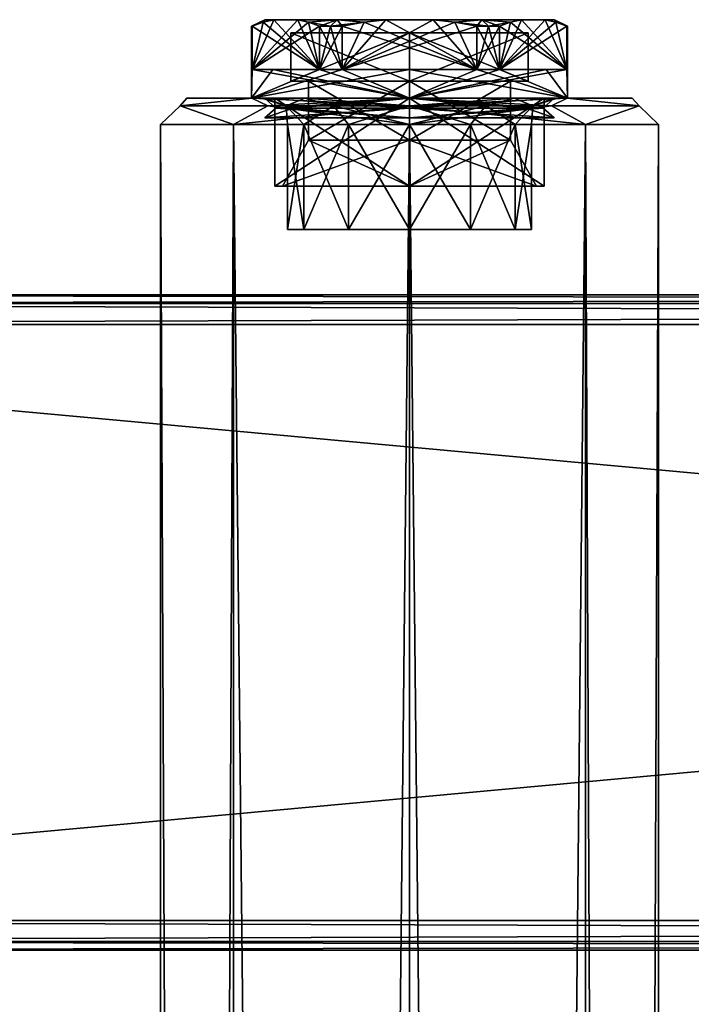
# Model space of a CAD drawing. Extents: x -65 to 446, y -88 to 1318.
# Tile 224 of 229: x 20 to 72, y 1243 to 1318. Entities that reach past the tile are written whole.
import ezdxf

# ---------------------------------------------------------------- set-up
doc = ezdxf.new("R2010")
doc.units = 0
doc.header["$LTSCALE"] = 65.185185
for name, color, linetype in [('137', 7, 'CONTINUOUS'), ('138', 7, 'CONTINUOUS'), ('139', 7, 'CONTINUOUS'), ('140', 7, 'CONTINUOUS'), ('141', 7, 'CONTINUOUS'), ('142', 7, 'CONTINUOUS'), ('143', 7, 'CONTINUOUS'), ('144', 7, 'CONTINUOUS'), ('246', 7, 'CONTINUOUS'), ('247', 7, 'CONTINUOUS'), ('248', 7, 'CONTINUOUS'), ('249', 7, 'CONTINUOUS'), ('250', 7, 'CONTINUOUS'), ('258', 7, 'CONTINUOUS'), ('259', 7, 'CONTINUOUS'), ('260', 7, 'CONTINUOUS'), ('261', 7, 'CONTINUOUS'), ('262', 7, 'CONTINUOUS'), ('523', 7, 'CONTINUOUS'), ('524', 7, 'CONTINUOUS'), ('525', 7, 'CONTINUOUS'), ('526', 7, 'CONTINUOUS'), ('527', 7, 'CONTINUOUS'), ('528', 7, 'CONTINUOUS'), ('529', 7, 'CONTINUOUS'), ('530', 7, 'CONTINUOUS'), ('531', 7, 'CONTINUOUS'), ('532', 7, 'CONTINUOUS'), ('533', 7, 'CONTINUOUS'), ('534', 7, 'CONTINUOUS'), ('535', 7, 'CONTINUOUS'), ('536', 7, 'CONTINUOUS'), ('537', 7, 'CONTINUOUS'), ('538', 7, 'CONTINUOUS'), ('539', 7, 'CONTINUOUS'), ('540', 7, 'CONTINUOUS'), ('541', 7, 'CONTINUOUS'), ('542', 7, 'CONTINUOUS'), ('543', 7, 'CONTINUOUS'), ('544', 7, 'CONTINUOUS'), ('545', 7, 'CONTINUOUS'), ('546', 7, 'CONTINUOUS'), ('547', 7, 'CONTINUOUS'), ('548', 7, 'CONTINUOUS'), ('549', 7, 'CONTINUOUS')]:
    doc.layers.add(name, color=color, linetype=linetype)

msp = doc.modelspace()

# ---------------------------------------------------------------- linework, layer by layer
at = {"layer": '137', "color": 7, "linetype": 'CONTINUOUS'}
for points in [[(-52, 1297, 26.75), (-52, 1296.341, 28.341), (444, 1297, 26.75), (-52, 1297, 26.75)], [(444, 1297, 26.75), (-52, 1296.341, 28.341), (444, 1296.341, 28.341), (444, 1297, 26.75)], [(-52, 1296.341, 28.341), (-52, 1294.75, 29), (444, 1296.341, 28.341), (-52, 1296.341, 28.341)], [(444, 1296.341, 28.341), (-52, 1294.75, 29), (444, 1294.75, 29), (444, 1296.341, 28.341)]]:
    msp.add_3dface(points, dxfattribs=at)
at = {"layer": '138', "color": 7, "linetype": 'CONTINUOUS'}
for points in [[(444, 1294.75, 29), (-52, 1294.75, 29), (444, 1249.25, 29), (444, 1294.75, 29)], [(-52, 1294.75, 29), (-52, 1249.25, 29), (444, 1249.25, 29), (-52, 1294.75, 29)]]:
    msp.add_3dface(points, dxfattribs=at)
at = {"layer": '139', "color": 7, "linetype": 'CONTINUOUS'}
for points in [[(444, 1249.25, 29), (-52, 1249.25, 29), (-52, 1247.659, 28.341), (444, 1249.25, 29)], [(444, 1249.25, 29), (-52, 1247.659, 28.341), (444, 1247.659, 28.341), (444, 1249.25, 29)], [(-52, 1247.659, 28.341), (-52, 1247, 26.75), (444, 1247.659, 28.341), (-52, 1247.659, 28.341)], [(444, 1247.659, 28.341), (-52, 1247, 26.75), (444, 1247, 26.75), (444, 1247.659, 28.341)]]:
    msp.add_3dface(points, dxfattribs=at)
at = {"layer": '140', "color": 7, "linetype": 'CONTINUOUS'}
for points in [[(444, 1247, 26.75), (-52, 1247, 26.75), (444, 1247, 21.25), (444, 1247, 26.75)], [(-52, 1247, 26.75), (-52, 1247, 21.25), (444, 1247, 21.25), (-52, 1247, 26.75)]]:
    msp.add_3dface(points, dxfattribs=at)
at = {"layer": '141', "color": 7, "linetype": 'CONTINUOUS'}
for points in [[(-52, 1247.659, 19.659), (-52, 1249.25, 19), (444, 1247.659, 19.659), (-52, 1247.659, 19.659)], [(444, 1247.659, 19.659), (-52, 1249.25, 19), (444, 1249.25, 19), (444, 1247.659, 19.659)], [(444, 1247, 21.25), (-52, 1247, 21.25), (-52, 1247.659, 19.659), (444, 1247, 21.25)], [(444, 1247, 21.25), (-52, 1247.659, 19.659), (444, 1247.659, 19.659), (444, 1247, 21.25)]]:
    msp.add_3dface(points, dxfattribs=at)
at = {"layer": '142', "color": 7, "linetype": 'CONTINUOUS'}
for points in [[(444, 1249.25, 19), (-52, 1249.25, 19), (444, 1294.75, 19), (444, 1249.25, 19)], [(-52, 1249.25, 19), (-52, 1294.75, 19), (444, 1294.75, 19), (-52, 1249.25, 19)]]:
    msp.add_3dface(points, dxfattribs=at)
at = {"layer": '143', "color": 7, "linetype": 'CONTINUOUS'}
for points in [[(-52, 1296.341, 19.659), (-52, 1297, 21.25), (444, 1296.341, 19.659), (-52, 1296.341, 19.659)], [(444, 1296.341, 19.659), (-52, 1297, 21.25), (444, 1297, 21.25), (444, 1296.341, 19.659)], [(444, 1294.75, 19), (-52, 1294.75, 19), (-52, 1296.341, 19.659), (444, 1294.75, 19)], [(444, 1294.75, 19), (-52, 1296.341, 19.659), (444, 1296.341, 19.659), (444, 1294.75, 19)]]:
    msp.add_3dface(points, dxfattribs=at)
at = {"layer": '144', "color": 7, "linetype": 'CONTINUOUS'}
for points in [[(-52, 1297, 26.75), (444, 1297, 26.75), (-52, 1297, 21.25), (-52, 1297, 26.75)], [(-52, 1297, 21.25), (444, 1297, 26.75), (444, 1297, 21.25), (-52, 1297, 21.25)]]:
    msp.add_3dface(points, dxfattribs=at)
at = {"layer": '246', "color": 7, "linetype": 'CONTINUOUS'}
for points in [[(33, 1312, 0), (37.979, 1312, 12.021), (37.979, 1312, -12.021), (33, 1312, 0)], [(50, 1312, -17), (37.979, 1312, -12.021), (50, 1312, -11.3), (50, 1312, -17)], [(37.979, 1312, 12.021), (50, 1312, 17), (42.01, 1312, 7.99), (37.979, 1312, 12.021)], [(37.979, 1312, -12.021), (37.979, 1312, 12.021), (38.7, 1312, 0), (37.979, 1312, -12.021)], [(38.7, 1312, 0), (37.979, 1312, 12.021), (42.01, 1312, 7.99), (38.7, 1312, 0)], [(50, 1312, -11.3), (37.979, 1312, -12.021), (42.01, 1312, -7.99), (50, 1312, -11.3)], [(42.01, 1312, -7.99), (37.979, 1312, -12.021), (38.7, 1312, 0), (42.01, 1312, -7.99)], [(42.01, 1312, 7.99), (50, 1312, 17), (50, 1312, 11.3), (42.01, 1312, 7.99)], [(62.021, 1312, -12.021), (50, 1312, -17), (57.99, 1312, -7.99), (62.021, 1312, -12.021)], [(50, 1312, -17), (50, 1312, -11.3), (57.99, 1312, -7.99), (50, 1312, -17)], [(50, 1312, 17), (62.021, 1312, 12.021), (50, 1312, 11.3), (50, 1312, 17)], [(50, 1312, 11.3), (62.021, 1312, 12.021), (57.99, 1312, 7.99), (50, 1312, 11.3)], [(61.3, 1312, 0), (62.021, 1312, -12.021), (57.99, 1312, -7.99), (61.3, 1312, 0)], [(57.99, 1312, 7.99), (62.021, 1312, 12.021), (61.3, 1312, 0), (57.99, 1312, 7.99)], [(62.021, 1312, 12.021), (62.021, 1312, -12.021), (61.3, 1312, 0), (62.021, 1312, 12.021)], [(67, 1312, 0), (62.021, 1312, -12.021), (62.021, 1312, 12.021), (67, 1312, 0)]]:
    msp.add_3dface(points, dxfattribs=at)
at = {"layer": '247', "color": 7, "linetype": 'CONTINUOUS'}
for points in [[(63.435, 1310, 13.435), (50, 1310, 19), (63.435, 2, 13.435), (63.435, 1310, 13.435)], [(63.435, 2, 13.435), (50, 1310, 19), (50, 2, 19), (63.435, 2, 13.435)], [(50, 1310, -19), (63.435, 1310, -13.435), (50, 2, -19), (50, 1310, -19)], [(50, 2, -19), (63.435, 1310, -13.435), (63.435, 2, -13.435), (50, 2, -19)], [(69, 1310), (63.435, 1310, 13.435), (69, 2), (69, 1310)], [(69, 2), (63.435, 1310, 13.435), (63.435, 2, 13.435), (69, 2)], [(63.435, 1310, -13.435), (69, 1310), (63.435, 2, -13.435), (63.435, 1310, -13.435)], [(63.435, 2, -13.435), (69, 1310), (69, 2), (63.435, 2, -13.435)]]:
    msp.add_3dface(points, dxfattribs=at)
at = {"layer": '248', "color": 7, "linetype": 'CONTINUOUS'}
for points in [[(31, 1310), (36.565, 1310, -13.435), (31, 2), (31, 1310)], [(31, 2), (36.565, 1310, -13.435), (36.565, 2, -13.435), (31, 2)], [(36.565, 1310, 13.435), (31, 1310), (36.565, 2, 13.435), (36.565, 1310, 13.435)], [(36.565, 2, 13.435), (31, 1310), (31, 2), (36.565, 2, 13.435)], [(50, 2, 19), (50, 1310, 19), (36.565, 1310, 13.435), (50, 2, 19)], [(50, 1310, -19), (50, 2, -19), (36.565, 2, -13.435), (50, 1310, -19)], [(36.565, 1310, -13.435), (50, 1310, -19), (36.565, 2, -13.435), (36.565, 1310, -13.435)], [(50, 2, 19), (36.565, 1310, 13.435), (36.565, 2, 13.435), (50, 2, 19)]]:
    msp.add_3dface(points, dxfattribs=at)
at = {"layer": '249', "color": 7, "linetype": 'CONTINUOUS'}
for points in [[(50, 1312, -17), (62.021, 1312, -12.021), (50, 1311.414, -18.414), (50, 1312, -17)], [(50, 1311.414, -18.414), (62.021, 1312, -12.021), (60.824, 1311.414, -14.897), (50, 1311.414, -18.414)], [(62.021, 1312, 12.021), (50, 1312, 17), (60.824, 1311.414, 14.897), (62.021, 1312, 12.021)], [(50, 1312, 17), (50, 1311.414, 18.414), (60.824, 1311.414, 14.897), (50, 1312, 17)], [(60.824, 1311.414, -14.897), (62.021, 1312, -12.021), (67.513, 1311.414, -5.69), (60.824, 1311.414, -14.897)], [(67.513, 1311.414, 5.69), (62.021, 1312, 12.021), (60.824, 1311.414, 14.897), (67.513, 1311.414, 5.69)], [(62.021, 1312, -12.021), (67, 1312, 0), (67.513, 1311.414, -5.69), (62.021, 1312, -12.021)], [(67, 1312, 0), (62.021, 1312, 12.021), (67.513, 1311.414, 5.69), (67, 1312, 0)], [(67.513, 1311.414, -5.69), (67, 1312, 0), (67.513, 1311.414, 5.69), (67.513, 1311.414, -5.69)], [(50, 1310, 19), (63.435, 1310, 13.435), (50, 1311.414, 18.414), (50, 1310, 19)], [(50, 1311.414, 18.414), (63.435, 1310, 13.435), (60.824, 1311.414, 14.897), (50, 1311.414, 18.414)], [(63.435, 1310, -13.435), (50, 1310, -19), (60.824, 1311.414, -14.897), (63.435, 1310, -13.435)], [(50, 1310, -19), (50, 1311.414, -18.414), (60.824, 1311.414, -14.897), (50, 1310, -19)], [(63.435, 1310, 13.435), (67.513, 1311.414, 5.69), (60.824, 1311.414, 14.897), (63.435, 1310, 13.435)], [(63.435, 1310, -13.435), (60.824, 1311.414, -14.897), (67.513, 1311.414, -5.69), (63.435, 1310, -13.435)], [(63.435, 1310, 13.435), (69, 1310), (67.513, 1311.414, 5.69), (63.435, 1310, 13.435)], [(69, 1310), (63.435, 1310, -13.435), (67.513, 1311.414, -5.69), (69, 1310)], [(69, 1310), (67.513, 1311.414, -5.69), (67.513, 1311.414, 5.69), (69, 1310)]]:
    msp.add_3dface(points, dxfattribs=at)
at = {"layer": '250', "color": 7, "linetype": 'CONTINUOUS'}
for points in [[(37.979, 1312, 12.021), (33, 1312, 0), (32.487, 1311.414, 5.69), (37.979, 1312, 12.021)], [(39.176, 1311.414, 14.897), (37.979, 1312, 12.021), (32.487, 1311.414, 5.69), (39.176, 1311.414, 14.897)], [(33, 1312, 0), (37.979, 1312, -12.021), (32.487, 1311.414, -5.69), (33, 1312, 0)], [(32.487, 1311.414, 5.69), (33, 1312, 0), (32.487, 1311.414, -5.69), (32.487, 1311.414, 5.69)], [(32.487, 1311.414, -5.69), (37.979, 1312, -12.021), (39.176, 1311.414, -14.897), (32.487, 1311.414, -5.69)], [(37.979, 1312, -12.021), (50, 1312, -17), (39.176, 1311.414, -14.897), (37.979, 1312, -12.021)], [(50, 1312, 17), (37.979, 1312, 12.021), (50, 1311.414, 18.414), (50, 1312, 17)], [(50, 1311.414, 18.414), (37.979, 1312, 12.021), (39.176, 1311.414, 14.897), (50, 1311.414, 18.414)], [(39.176, 1311.414, -14.897), (50, 1312, -17), (50, 1311.414, -18.414), (39.176, 1311.414, -14.897)], [(36.565, 1310, -13.435), (31, 1310), (32.487, 1311.414, -5.69), (36.565, 1310, -13.435)], [(31, 1310), (36.565, 1310, 13.435), (32.487, 1311.414, 5.69), (31, 1310)], [(31, 1310), (32.487, 1311.414, 5.69), (32.487, 1311.414, -5.69), (31, 1310)], [(36.565, 1310, -13.435), (32.487, 1311.414, -5.69), (39.176, 1311.414, -14.897), (36.565, 1310, -13.435)], [(36.565, 1310, 13.435), (39.176, 1311.414, 14.897), (32.487, 1311.414, 5.69), (36.565, 1310, 13.435)], [(36.565, 1310, 13.435), (50, 1310, 19), (39.176, 1311.414, 14.897), (36.565, 1310, 13.435)], [(50, 1310, -19), (36.565, 1310, -13.435), (50, 1311.414, -18.414), (50, 1310, -19)], [(36.565, 1310, -13.435), (39.176, 1311.414, -14.897), (50, 1311.414, -18.414), (36.565, 1310, -13.435)], [(50, 1310, 19), (50, 1311.414, 18.414), (39.176, 1311.414, 14.897), (50, 1310, 19)]]:
    msp.add_3dface(points, dxfattribs=at)
at = {"layer": '258', "color": 7, "linetype": 'CONTINUOUS'}
for points in [[(40.7, 1302), (41.946, 1302, 4.65), (41.946, 1302, -4.65), (40.7, 1302)], [(41.946, 1302, 4.65), (45.35, 1302, 8.054), (41.946, 1302, -4.65), (41.946, 1302, 4.65)], [(41.946, 1302, -4.65), (45.35, 1302, 8.054), (45.35, 1302, -8.054), (41.946, 1302, -4.65)], [(50, 1302, 9.3), (50, 1302, -9.3), (45.35, 1302, -8.054), (50, 1302, 9.3)], [(45.35, 1302, 8.054), (50, 1302, 9.3), (45.35, 1302, -8.054), (45.35, 1302, 8.054)], [(54.65, 1302, -8.054), (50, 1302, -9.3), (54.65, 1302, 8.054), (54.65, 1302, -8.054)], [(54.65, 1302, 8.054), (50, 1302, -9.3), (50, 1302, 9.3), (54.65, 1302, 8.054)], [(58.054, 1302, -4.65), (54.65, 1302, -8.054), (58.054, 1302, 4.65), (58.054, 1302, -4.65)], [(58.054, 1302, 4.65), (54.65, 1302, -8.054), (54.65, 1302, 8.054), (58.054, 1302, 4.65)], [(59.3, 1302), (58.054, 1302, -4.65), (58.054, 1302, 4.65), (59.3, 1302)]]:
    msp.add_3dface(points, dxfattribs=at)
at = {"layer": '259', "color": 7, "linetype": 'CONTINUOUS'}
for points in [[(41.946, 1302, 4.65), (40.7, 1302), (41.946, 1310, 4.65), (41.946, 1302, 4.65)], [(40.7, 1302), (41.946, 1302, -4.65), (40.7, 1310), (40.7, 1302)], [(41.946, 1310, 4.65), (40.7, 1302), (40.7, 1310), (41.946, 1310, 4.65)], [(40.7, 1310), (41.946, 1302, -4.65), (41.946, 1310, -4.65), (40.7, 1310)], [(45.35, 1302, 8.054), (41.946, 1302, 4.65), (45.35, 1310, 8.054), (45.35, 1302, 8.054)], [(45.35, 1310, 8.054), (41.946, 1302, 4.65), (41.946, 1310, 4.65), (45.35, 1310, 8.054)], [(41.946, 1302, -4.65), (45.35, 1302, -8.054), (41.946, 1310, -4.65), (41.946, 1302, -4.65)], [(41.946, 1310, -4.65), (45.35, 1302, -8.054), (45.35, 1310, -8.054), (41.946, 1310, -4.65)], [(45.35, 1302, -8.054), (50, 1302, -9.3), (45.35, 1310, -8.054), (45.35, 1302, -8.054)], [(45.35, 1310, -8.054), (50, 1302, -9.3), (50, 1310, -9.3), (45.35, 1310, -8.054)], [(50, 1302, 9.3), (45.35, 1302, 8.054), (50, 1310, 9.3), (50, 1302, 9.3)], [(50, 1310, 9.3), (45.35, 1302, 8.054), (45.35, 1310, 8.054), (50, 1310, 9.3)]]:
    msp.add_3dface(points, dxfattribs=at)
at = {"layer": '260', "color": 7, "linetype": 'CONTINUOUS'}
for points in [[(50, 1302, -9.3), (54.65, 1302, -8.054), (50, 1310, -9.3), (50, 1302, -9.3)], [(50, 1310, -9.3), (54.65, 1302, -8.054), (54.65, 1310, -8.054), (50, 1310, -9.3)], [(54.65, 1302, 8.054), (50, 1302, 9.3), (54.65, 1310, 8.054), (54.65, 1302, 8.054)], [(50, 1302, 9.3), (50, 1310, 9.3), (54.65, 1310, 8.054), (50, 1302, 9.3)], [(54.65, 1302, -8.054), (58.054, 1302, -4.65), (54.65, 1310, -8.054), (54.65, 1302, -8.054)], [(54.65, 1310, -8.054), (58.054, 1302, -4.65), (58.054, 1310, -4.65), (54.65, 1310, -8.054)], [(58.054, 1302, 4.65), (54.65, 1302, 8.054), (58.054, 1310, 4.65), (58.054, 1302, 4.65)], [(58.054, 1310, 4.65), (54.65, 1302, 8.054), (54.65, 1310, 8.054), (58.054, 1310, 4.65)], [(58.054, 1302, -4.65), (59.3, 1302), (58.054, 1310, -4.65), (58.054, 1302, -4.65)], [(59.3, 1302), (58.054, 1302, 4.65), (59.3, 1310), (59.3, 1302)], [(58.054, 1310, -4.65), (59.3, 1302), (59.3, 1310), (58.054, 1310, -4.65)], [(59.3, 1310), (58.054, 1302, 4.65), (58.054, 1310, 4.65), (59.3, 1310)]]:
    msp.add_3dface(points, dxfattribs=at)
at = {"layer": '261', "color": 7, "linetype": 'CONTINUOUS'}
for points in [[(42.01, 1312, -7.99), (38.7, 1312, 0), (40.598, 1311.414, -3.055), (42.01, 1312, -7.99)], [(38.7, 1312, 0), (42.01, 1312, 7.99), (40.598, 1311.414, 3.055), (38.7, 1312, 0)], [(40.598, 1311.414, -3.055), (38.7, 1312, 0), (40.598, 1311.414, 3.055), (40.598, 1311.414, -3.055)], [(44.189, 1311.414, -7.998), (42.01, 1312, -7.99), (40.598, 1311.414, -3.055), (44.189, 1311.414, -7.998)], [(40.598, 1311.414, 3.055), (42.01, 1312, 7.99), (44.189, 1311.414, 7.998), (40.598, 1311.414, 3.055)], [(50, 1312, -11.3), (42.01, 1312, -7.99), (50, 1311.414, -9.886), (50, 1312, -11.3)], [(50, 1311.414, -9.886), (42.01, 1312, -7.99), (44.189, 1311.414, -7.998), (50, 1311.414, -9.886)], [(42.01, 1312, 7.99), (50, 1312, 11.3), (44.189, 1311.414, 7.998), (42.01, 1312, 7.99)], [(50, 1312, 11.3), (50, 1311.414, 9.886), (44.189, 1311.414, 7.998), (50, 1312, 11.3)], [(41.946, 1310, 4.65), (40.7, 1310), (40.598, 1311.414, 3.055), (41.946, 1310, 4.65)], [(41.946, 1310, 4.65), (40.598, 1311.414, 3.055), (44.189, 1311.414, 7.998), (41.946, 1310, 4.65)], [(40.7, 1310), (41.946, 1310, -4.65), (40.598, 1311.414, -3.055), (40.7, 1310)], [(40.7, 1310), (40.598, 1311.414, -3.055), (40.598, 1311.414, 3.055), (40.7, 1310)], [(41.946, 1310, -4.65), (44.189, 1311.414, -7.998), (40.598, 1311.414, -3.055), (41.946, 1310, -4.65)], [(45.35, 1310, 8.054), (41.946, 1310, 4.65), (44.189, 1311.414, 7.998), (45.35, 1310, 8.054)], [(41.946, 1310, -4.65), (45.35, 1310, -8.054), (44.189, 1311.414, -7.998), (41.946, 1310, -4.65)], [(50, 1311.414, 9.886), (45.35, 1310, 8.054), (44.189, 1311.414, 7.998), (50, 1311.414, 9.886)], [(45.35, 1310, -8.054), (50, 1310, -9.3), (44.189, 1311.414, -7.998), (45.35, 1310, -8.054)], [(50, 1310, -9.3), (50, 1311.414, -9.886), (44.189, 1311.414, -7.998), (50, 1310, -9.3)], [(50, 1310, 9.3), (45.35, 1310, 8.054), (50, 1311.414, 9.886), (50, 1310, 9.3)]]:
    msp.add_3dface(points, dxfattribs=at)
at = {"layer": '262', "color": 7, "linetype": 'CONTINUOUS'}
for points in [[(57.99, 1312, -7.99), (50, 1312, -11.3), (55.811, 1311.414, -7.998), (57.99, 1312, -7.99)], [(55.811, 1311.414, -7.998), (50, 1312, -11.3), (50, 1311.414, -9.886), (55.811, 1311.414, -7.998)], [(50, 1312, 11.3), (57.99, 1312, 7.99), (50, 1311.414, 9.886), (50, 1312, 11.3)], [(50, 1311.414, 9.886), (57.99, 1312, 7.99), (55.811, 1311.414, 7.998), (50, 1311.414, 9.886)], [(55.811, 1311.414, 7.998), (57.99, 1312, 7.99), (59.402, 1311.414, 3.055), (55.811, 1311.414, 7.998)], [(59.402, 1311.414, -3.055), (57.99, 1312, -7.99), (55.811, 1311.414, -7.998), (59.402, 1311.414, -3.055)], [(57.99, 1312, 7.99), (61.3, 1312, 0), (59.402, 1311.414, 3.055), (57.99, 1312, 7.99)], [(61.3, 1312, 0), (57.99, 1312, -7.99), (59.402, 1311.414, -3.055), (61.3, 1312, 0)], [(59.402, 1311.414, 3.055), (61.3, 1312, 0), (59.402, 1311.414, -3.055), (59.402, 1311.414, 3.055)], [(54.65, 1310, 8.054), (50, 1310, 9.3), (55.811, 1311.414, 7.998), (54.65, 1310, 8.054)], [(50, 1310, 9.3), (50, 1311.414, 9.886), (55.811, 1311.414, 7.998), (50, 1310, 9.3)], [(50, 1310, -9.3), (54.65, 1310, -8.054), (50, 1311.414, -9.886), (50, 1310, -9.3)], [(54.65, 1310, -8.054), (55.811, 1311.414, -7.998), (50, 1311.414, -9.886), (54.65, 1310, -8.054)], [(54.65, 1310, -8.054), (58.054, 1310, -4.65), (55.811, 1311.414, -7.998), (54.65, 1310, -8.054)], [(58.054, 1310, 4.65), (54.65, 1310, 8.054), (55.811, 1311.414, 7.998), (58.054, 1310, 4.65)], [(58.054, 1310, -4.65), (59.402, 1311.414, -3.055), (55.811, 1311.414, -7.998), (58.054, 1310, -4.65)], [(58.054, 1310, 4.65), (55.811, 1311.414, 7.998), (59.402, 1311.414, 3.055), (58.054, 1310, 4.65)], [(58.054, 1310, -4.65), (59.3, 1310), (59.402, 1311.414, -3.055), (58.054, 1310, -4.65)], [(59.3, 1310), (58.054, 1310, 4.65), (59.402, 1311.414, 3.055), (59.3, 1310)], [(59.3, 1310), (59.402, 1311.414, 3.055), (59.402, 1311.414, -3.055), (59.3, 1310)]]:
    msp.add_3dface(points, dxfattribs=at)
at = {"layer": '523', "color": 7, "linetype": 'CONTINUOUS'}
for points in [[(50, 1308.8, 7.7), (42.3, 1308.8), (50, 1313.3, 7.7), (50, 1308.8, 7.7)], [(50, 1313.3, 7.7), (42.3, 1308.8), (42.3, 1313.3), (50, 1313.3, 7.7)], [(57.7, 1308.8), (50, 1308.8, 7.7), (57.7, 1313.3), (57.7, 1308.8)], [(57.7, 1313.3), (50, 1308.8, 7.7), (50, 1313.3, 7.7), (57.7, 1313.3)]]:
    msp.add_3dface(points, dxfattribs=at)
at = {"layer": '524', "color": 7, "linetype": 'CONTINUOUS'}
for points in [[(39.72, 1305.3), (50, 1305.3, -10.28), (40.3, 1305.3), (39.72, 1305.3)], [(50, 1305.3, 10.28), (39.72, 1305.3), (50, 1305.3, 9.7), (50, 1305.3, 10.28)], [(39.72, 1305.3), (40.3, 1305.3), (50, 1305.3, 9.7), (39.72, 1305.3)], [(40.3, 1305.3), (50, 1305.3, -10.28), (50, 1305.3, -9.7), (40.3, 1305.3)], [(50, 1305.3, -10.28), (60.28, 1305.3), (50, 1305.3, -9.7), (50, 1305.3, -10.28)], [(60.28, 1305.3), (50, 1305.3, 10.28), (59.7, 1305.3), (60.28, 1305.3)], [(50, 1305.3, -9.7), (60.28, 1305.3), (59.7, 1305.3), (50, 1305.3, -9.7)], [(59.7, 1305.3), (50, 1305.3, 10.28), (50, 1305.3, 9.7), (59.7, 1305.3)]]:
    msp.add_3dface(points, dxfattribs=at)
at = {"layer": '525', "color": 7, "linetype": 'CONTINUOUS'}
for points in [[(39.72, 1305.3), (50, 1305.3, 10.28), (39.72, 1312), (39.72, 1305.3)], [(39.72, 1312), (50, 1305.3, 10.28), (50, 1312, 10.28), (39.72, 1312)], [(50, 1305.3, 10.28), (60.28, 1305.3), (50, 1312, 10.28), (50, 1305.3, 10.28)], [(50, 1312, 10.28), (60.28, 1305.3), (60.28, 1312), (50, 1312, 10.28)]]:
    msp.add_3dface(points, dxfattribs=at)
at = {"layer": '526', "color": 7, "linetype": 'CONTINUOUS'}
for points in [[(39.72, 1312), (50, 1312, 10.28), (37.95, 1312), (39.72, 1312)], [(50, 1312, -12.05), (39.72, 1312), (37.95, 1312), (50, 1312, -12.05)], [(37.95, 1312), (50, 1312, 10.28), (50, 1312, 12.05), (37.95, 1312)], [(39.72, 1312), (50, 1312, -12.05), (50, 1312, -10.28), (39.72, 1312)], [(50, 1312, 10.28), (60.28, 1312), (50, 1312, 12.05), (50, 1312, 10.28)], [(60.28, 1312), (62.05, 1312), (50, 1312, 12.05), (60.28, 1312)], [(62.05, 1312), (60.28, 1312), (50, 1312, -10.28), (62.05, 1312)], [(50, 1312, -12.05), (62.05, 1312), (50, 1312, -10.28), (50, 1312, -12.05)]]:
    msp.add_3dface(points, dxfattribs=at)
at = {"layer": '527', "color": 7, "linetype": 'CONTINUOUS'}
for points in [[(37.95, 1317.5), (37.95, 1312), (37.992, 1314.2, 1.001), (37.95, 1317.5)], [(37.96, 1317.5, 0.501), (37.95, 1317.5), (37.992, 1314.2, 1.001), (37.96, 1317.5, 0.501)], [(37.992, 1317.5, 1.001), (37.96, 1317.5, 0.501), (37.992, 1314.2, 1.001), (37.992, 1317.5, 1.001)], [(43.129, 1317.5, 9.899), (43.129, 1314.2, 9.899), (44.863, 1314.2, 10.9), (43.129, 1317.5, 9.899)], [(43.975, 1317.5, 10.436), (43.129, 1317.5, 9.899), (44.863, 1314.2, 10.9), (43.975, 1317.5, 10.436)], [(44.863, 1317.5, 10.9), (43.975, 1317.5, 10.436), (44.863, 1314.2, 10.9), (44.863, 1317.5, 10.9)], [(55.137, 1317.5, 10.9), (55.137, 1314.2, 10.9), (56.871, 1314.2, 9.899), (55.137, 1317.5, 10.9)], [(56.025, 1317.5, 10.436), (55.137, 1317.5, 10.9), (56.871, 1314.2, 9.899), (56.025, 1317.5, 10.436)], [(56.871, 1317.5, 9.899), (56.025, 1317.5, 10.436), (56.871, 1314.2, 9.899), (56.871, 1317.5, 9.899)], [(62.008, 1314.2, 1.001), (62.05, 1312), (62.008, 1317.5, 1.001), (62.008, 1314.2, 1.001)], [(62.008, 1317.5, 1.001), (62.05, 1312), (62.04, 1317.5, 0.501), (62.008, 1317.5, 1.001)], [(62.05, 1312), (62.05, 1317.5), (62.04, 1317.5, 0.501), (62.05, 1312)], [(37.95, 1312), (50, 1312, 12.05), (37.992, 1314.2, 1.001), (37.95, 1312)], [(37.992, 1314.2, 1.001), (50, 1312, 12.05), (39.564, 1314.2, 6.025), (37.992, 1314.2, 1.001)], [(39.564, 1314.2, 6.025), (50, 1312, 12.05), (43.129, 1314.2, 9.899), (39.564, 1314.2, 6.025)], [(43.129, 1314.2, 9.899), (50, 1312, 12.05), (44.863, 1314.2, 10.9), (43.129, 1314.2, 9.899)], [(44.863, 1314.2, 10.9), (50, 1312, 12.05), (50, 1314.2, 12.05), (44.863, 1314.2, 10.9)], [(50, 1312, 12.05), (62.05, 1312), (50, 1314.2, 12.05), (50, 1312, 12.05)], [(50, 1314.2, 12.05), (62.05, 1312), (55.137, 1314.2, 10.9), (50, 1314.2, 12.05)], [(55.137, 1314.2, 10.9), (62.05, 1312), (56.871, 1314.2, 9.899), (55.137, 1314.2, 10.9)], [(56.871, 1314.2, 9.899), (62.05, 1312), (60.436, 1314.2, 6.025), (56.871, 1314.2, 9.899)], [(60.436, 1314.2, 6.025), (62.05, 1312), (62.008, 1314.2, 1.001), (60.436, 1314.2, 6.025)]]:
    msp.add_3dface(points, dxfattribs=at)
at = {"layer": '528', "color": 7, "linetype": 'CONTINUOUS'}
for points in [[(38.95, 1318), (39.653, 1318, 3.879), (39.653, 1318, -3.879), (38.95, 1318)], [(39.653, 1318, 3.879), (41.468, 1318, 7.021), (39.653, 1318, -3.879), (39.653, 1318, 3.879)], [(39.653, 1318, -3.879), (41.468, 1318, 7.021), (41.468, 1318, -7.021), (39.653, 1318, -3.879)], [(41.468, 1318, 7.021), (44.475, 1318, 9.57), (41.468, 1318, -7.021), (41.468, 1318, 7.021)], [(41.468, 1318, -7.021), (44.475, 1318, 9.57), (44.475, 1318, -9.57), (41.468, 1318, -7.021)], [(44.475, 1318, 9.57), (48.185, 1318, 10.9), (44.475, 1318, -9.57), (44.475, 1318, 9.57)], [(44.475, 1318, -9.57), (48.185, 1318, 10.9), (48.185, 1318, -10.9), (44.475, 1318, -9.57)], [(48.185, 1318, 10.9), (51.815, 1318, 10.9), (48.185, 1318, -10.9), (48.185, 1318, 10.9)], [(48.185, 1318, -10.9), (51.815, 1318, 10.9), (51.815, 1318, -10.9), (48.185, 1318, -10.9)], [(51.815, 1318, 10.9), (55.525, 1318, 9.57), (51.815, 1318, -10.9), (51.815, 1318, 10.9)], [(51.815, 1318, -10.9), (55.525, 1318, 9.57), (55.525, 1318, -9.57), (51.815, 1318, -10.9)], [(55.525, 1318, 9.57), (58.532, 1318, 7.021), (55.525, 1318, -9.57), (55.525, 1318, 9.57)], [(55.525, 1318, -9.57), (58.532, 1318, 7.021), (58.532, 1318, -7.021), (55.525, 1318, -9.57)], [(58.532, 1318, 7.021), (60.347, 1318, 3.879), (58.532, 1318, -7.021), (58.532, 1318, 7.021)], [(58.532, 1318, -7.021), (60.347, 1318, 3.879), (60.347, 1318, -3.879), (58.532, 1318, -7.021)], [(60.347, 1318, -3.879), (60.347, 1318, 3.879), (61.05, 1318), (60.347, 1318, -3.879)]]:
    msp.add_3dface(points, dxfattribs=at)
at = {"layer": '529', "color": 7, "linetype": 'CONTINUOUS'}
for points in [[(50, 1317, -9.05), (59.05, 1317), (40.95, 1317), (50, 1317, -9.05)], [(40.95, 1317), (59.05, 1317), (50, 1317, 9.05), (40.95, 1317)]]:
    msp.add_3dface(points, dxfattribs=at)
at = {"layer": '530', "color": 7, "linetype": 'CONTINUOUS'}
for points in [[(42.3, 1313.3), (42.3, 1308.8), (50, 1308.8, -7.7), (42.3, 1313.3)], [(50, 1313.3, -7.7), (42.3, 1313.3), (50, 1308.8, -7.7), (50, 1313.3, -7.7)], [(57.7, 1308.8), (57.7, 1313.3), (50, 1313.3, -7.7), (57.7, 1308.8)], [(57.7, 1308.8), (50, 1313.3, -7.7), (50, 1308.8, -7.7), (57.7, 1308.8)]]:
    msp.add_3dface(points, dxfattribs=at)
at = {"layer": '531', "color": 7, "linetype": 'CONTINUOUS'}
for points in [[(50, 1305.3, -10.28), (39.72, 1305.3), (50, 1312, -10.28), (50, 1305.3, -10.28)], [(39.72, 1305.3), (39.72, 1312), (50, 1312, -10.28), (39.72, 1305.3)], [(60.28, 1305.3), (50, 1305.3, -10.28), (60.28, 1312), (60.28, 1305.3)], [(60.28, 1312), (50, 1305.3, -10.28), (50, 1312, -10.28), (60.28, 1312)]]:
    msp.add_3dface(points, dxfattribs=at)
at = {"layer": '532', "color": 7, "linetype": 'CONTINUOUS'}
for points in [[(37.95, 1312), (37.95, 1317.5), (37.96, 1317.5, -0.501), (37.95, 1312)], [(37.992, 1314.2, -1.001), (37.95, 1312), (37.992, 1317.5, -1.001), (37.992, 1314.2, -1.001)], [(37.992, 1317.5, -1.001), (37.95, 1312), (37.96, 1317.5, -0.501), (37.992, 1317.5, -1.001)], [(44.863, 1317.5, -10.9), (44.863, 1314.2, -10.9), (43.129, 1314.2, -9.899), (44.863, 1317.5, -10.9)], [(43.975, 1317.5, -10.436), (44.863, 1317.5, -10.9), (43.129, 1314.2, -9.899), (43.975, 1317.5, -10.436)], [(43.129, 1317.5, -9.899), (43.975, 1317.5, -10.436), (43.129, 1314.2, -9.899), (43.129, 1317.5, -9.899)], [(56.871, 1317.5, -9.899), (56.871, 1314.2, -9.899), (55.137, 1314.2, -10.9), (56.871, 1317.5, -9.899)], [(56.025, 1317.5, -10.436), (56.871, 1317.5, -9.899), (55.137, 1314.2, -10.9), (56.025, 1317.5, -10.436)], [(55.137, 1317.5, -10.9), (56.025, 1317.5, -10.436), (55.137, 1314.2, -10.9), (55.137, 1317.5, -10.9)], [(62.05, 1317.5), (62.05, 1312), (62.008, 1314.2, -1.001), (62.05, 1317.5)], [(62.04, 1317.5, -0.501), (62.05, 1317.5), (62.008, 1314.2, -1.001), (62.04, 1317.5, -0.501)], [(62.008, 1317.5, -1.001), (62.04, 1317.5, -0.501), (62.008, 1314.2, -1.001), (62.008, 1317.5, -1.001)], [(50, 1312, -12.05), (37.95, 1312), (50, 1314.2, -12.05), (50, 1312, -12.05)], [(50, 1314.2, -12.05), (37.95, 1312), (44.863, 1314.2, -10.9), (50, 1314.2, -12.05)], [(44.863, 1314.2, -10.9), (37.95, 1312), (43.129, 1314.2, -9.899), (44.863, 1314.2, -10.9)], [(43.129, 1314.2, -9.899), (37.95, 1312), (39.564, 1314.2, -6.025), (43.129, 1314.2, -9.899)], [(39.564, 1314.2, -6.025), (37.95, 1312), (37.992, 1314.2, -1.001), (39.564, 1314.2, -6.025)], [(62.05, 1312), (50, 1312, -12.05), (62.008, 1314.2, -1.001), (62.05, 1312)], [(62.008, 1314.2, -1.001), (50, 1312, -12.05), (60.436, 1314.2, -6.025), (62.008, 1314.2, -1.001)], [(60.436, 1314.2, -6.025), (50, 1312, -12.05), (56.871, 1314.2, -9.899), (60.436, 1314.2, -6.025)], [(56.871, 1314.2, -9.899), (50, 1312, -12.05), (55.137, 1314.2, -10.9), (56.871, 1314.2, -9.899)], [(55.137, 1314.2, -10.9), (50, 1312, -12.05), (50, 1314.2, -12.05), (55.137, 1314.2, -10.9)]]:
    msp.add_3dface(points, dxfattribs=at)
at = {"layer": '533', "color": 7, "linetype": 'CONTINUOUS'}
for points in [[(37.992, 1314.2, 1.001), (39.564, 1314.2, 6.025), (43.129, 1314.2, 9.899), (37.992, 1314.2, 1.001)], [(43.129, 1314.2, -9.899), (39.564, 1314.2, -6.025), (37.992, 1314.2, -1.001), (43.129, 1314.2, -9.899)], [(44.863, 1314.2, 10.9), (50, 1314.2, 12.05), (55.137, 1314.2, 10.9), (44.863, 1314.2, 10.9)], [(55.137, 1314.2, -10.9), (50, 1314.2, -12.05), (44.863, 1314.2, -10.9), (55.137, 1314.2, -10.9)], [(56.871, 1314.2, 9.899), (60.436, 1314.2, 6.025), (62.008, 1314.2, 1.001), (56.871, 1314.2, 9.899)], [(62.008, 1314.2, -1.001), (60.436, 1314.2, -6.025), (56.871, 1314.2, -9.899), (62.008, 1314.2, -1.001)]]:
    msp.add_3dface(points, dxfattribs=at)
at = {"layer": '534', "color": 7, "linetype": 'CONTINUOUS'}
for points in [[(48.185, 1318, -10.9), (51.815, 1318, -10.9), (44.863, 1314.2, -10.9), (48.185, 1318, -10.9)], [(48.185, 1318, -10.9), (44.863, 1314.2, -10.9), (46.532, 1317.806, -10.9), (48.185, 1318, -10.9)], [(44.863, 1314.2, -10.9), (51.815, 1318, -10.9), (53.468, 1317.806, -10.9), (44.863, 1314.2, -10.9)], [(55.137, 1317.5, -10.9), (44.863, 1314.2, -10.9), (53.468, 1317.806, -10.9), (55.137, 1317.5, -10.9)], [(44.863, 1314.2, -10.9), (44.863, 1317.5, -10.9), (46.532, 1317.806, -10.9), (44.863, 1314.2, -10.9)], [(55.137, 1317.5, -10.9), (55.137, 1314.2, -10.9), (44.863, 1314.2, -10.9), (55.137, 1317.5, -10.9)]]:
    msp.add_3dface(points, dxfattribs=at)
at = {"layer": '535', "color": 7, "linetype": 'CONTINUOUS'}
for points in [[(58.532, 1318, -7.021), (60.347, 1318, -3.879), (56.871, 1314.2, -9.899), (58.532, 1318, -7.021)], [(58.532, 1318, -7.021), (56.871, 1314.2, -9.899), (57.705, 1317.806, -8.454), (58.532, 1318, -7.021)], [(56.871, 1314.2, -9.899), (60.347, 1318, -3.879), (61.174, 1317.806, -2.446), (56.871, 1314.2, -9.899)], [(62.008, 1317.5, -1.001), (56.871, 1314.2, -9.899), (61.174, 1317.806, -2.446), (62.008, 1317.5, -1.001)], [(56.871, 1314.2, -9.899), (56.871, 1317.5, -9.899), (57.705, 1317.806, -8.454), (56.871, 1314.2, -9.899)], [(62.008, 1317.5, -1.001), (62.008, 1314.2, -1.001), (56.871, 1314.2, -9.899), (62.008, 1317.5, -1.001)]]:
    msp.add_3dface(points, dxfattribs=at)
at = {"layer": '536', "color": 7, "linetype": 'CONTINUOUS'}
for points in [[(62.008, 1314.2, 1.001), (58.532, 1318, 7.021), (57.705, 1317.806, 8.454), (62.008, 1314.2, 1.001)], [(62.008, 1314.2, 1.001), (60.347, 1318, 3.879), (58.532, 1318, 7.021), (62.008, 1314.2, 1.001)], [(60.347, 1318, 3.879), (62.008, 1314.2, 1.001), (61.174, 1317.806, 2.446), (60.347, 1318, 3.879)], [(56.871, 1317.5, 9.899), (62.008, 1314.2, 1.001), (57.705, 1317.806, 8.454), (56.871, 1317.5, 9.899)], [(56.871, 1317.5, 9.899), (56.871, 1314.2, 9.899), (62.008, 1314.2, 1.001), (56.871, 1317.5, 9.899)], [(62.008, 1314.2, 1.001), (62.008, 1317.5, 1.001), (61.174, 1317.806, 2.446), (62.008, 1314.2, 1.001)]]:
    msp.add_3dface(points, dxfattribs=at)
at = {"layer": '537', "color": 7, "linetype": 'CONTINUOUS'}
for points in [[(55.137, 1314.2, 10.9), (48.185, 1318, 10.9), (46.532, 1317.806, 10.9), (55.137, 1314.2, 10.9)], [(55.137, 1314.2, 10.9), (51.815, 1318, 10.9), (48.185, 1318, 10.9), (55.137, 1314.2, 10.9)], [(51.815, 1318, 10.9), (55.137, 1314.2, 10.9), (53.468, 1317.806, 10.9), (51.815, 1318, 10.9)], [(44.863, 1317.5, 10.9), (55.137, 1314.2, 10.9), (46.532, 1317.806, 10.9), (44.863, 1317.5, 10.9)], [(44.863, 1317.5, 10.9), (44.863, 1314.2, 10.9), (55.137, 1314.2, 10.9), (44.863, 1317.5, 10.9)], [(55.137, 1314.2, 10.9), (55.137, 1317.5, 10.9), (53.468, 1317.806, 10.9), (55.137, 1314.2, 10.9)]]:
    msp.add_3dface(points, dxfattribs=at)
at = {"layer": '538', "color": 7, "linetype": 'CONTINUOUS'}
for points in [[(43.129, 1314.2, 9.899), (39.653, 1318, 3.879), (38.826, 1317.806, 2.446), (43.129, 1314.2, 9.899)], [(43.129, 1314.2, 9.899), (41.468, 1318, 7.021), (39.653, 1318, 3.879), (43.129, 1314.2, 9.899)], [(41.468, 1318, 7.021), (43.129, 1314.2, 9.899), (42.294, 1317.806, 8.454), (41.468, 1318, 7.021)], [(37.992, 1317.5, 1.001), (43.129, 1314.2, 9.899), (38.826, 1317.806, 2.446), (37.992, 1317.5, 1.001)], [(37.992, 1317.5, 1.001), (37.992, 1314.2, 1.001), (43.129, 1314.2, 9.899), (37.992, 1317.5, 1.001)], [(43.129, 1314.2, 9.899), (43.129, 1317.5, 9.899), (42.294, 1317.806, 8.454), (43.129, 1314.2, 9.899)]]:
    msp.add_3dface(points, dxfattribs=at)
at = {"layer": '539', "color": 7, "linetype": 'CONTINUOUS'}
for points in [[(39.653, 1318, -3.879), (41.468, 1318, -7.021), (37.992, 1314.2, -1.001), (39.653, 1318, -3.879)], [(39.653, 1318, -3.879), (37.992, 1314.2, -1.001), (38.826, 1317.806, -2.446), (39.653, 1318, -3.879)], [(37.992, 1314.2, -1.001), (41.468, 1318, -7.021), (42.294, 1317.806, -8.454), (37.992, 1314.2, -1.001)], [(43.129, 1317.5, -9.899), (37.992, 1314.2, -1.001), (42.294, 1317.806, -8.454), (43.129, 1317.5, -9.899)], [(37.992, 1314.2, -1.001), (37.992, 1317.5, -1.001), (38.826, 1317.806, -2.446), (37.992, 1314.2, -1.001)], [(43.129, 1317.5, -9.899), (43.129, 1314.2, -9.899), (37.992, 1314.2, -1.001), (43.129, 1317.5, -9.899)]]:
    msp.add_3dface(points, dxfattribs=at)
at = {"layer": '540', "color": 7, "linetype": 'CONTINUOUS'}
for points in [[(42.3, 1308.8), (40.3, 1305.3), (50, 1305.3, -9.7), (42.3, 1308.8)], [(42.3, 1308.8), (50, 1305.3, -9.7), (50, 1308.8, -7.7), (42.3, 1308.8)], [(59.7, 1305.3), (57.7, 1308.8), (50, 1308.8, -7.7), (59.7, 1305.3)], [(50, 1305.3, -9.7), (59.7, 1305.3), (50, 1308.8, -7.7), (50, 1305.3, -9.7)]]:
    msp.add_3dface(points, dxfattribs=at)
at = {"layer": '541', "color": 7, "linetype": 'CONTINUOUS'}
for points in [[(42.3, 1308.8), (50, 1308.8, 7.7), (40.3, 1305.3), (42.3, 1308.8)], [(40.3, 1305.3), (50, 1308.8, 7.7), (50, 1305.3, 9.7), (40.3, 1305.3)], [(50, 1308.8, 7.7), (57.7, 1308.8), (50, 1305.3, 9.7), (50, 1308.8, 7.7)], [(57.7, 1308.8), (59.7, 1305.3), (50, 1305.3, 9.7), (57.7, 1308.8)]]:
    msp.add_3dface(points, dxfattribs=at)
at = {"layer": '542', "color": 7, "linetype": 'CONTINUOUS'}
for points in [[(40.95, 1317), (50, 1317, 9.05), (40.95, 1313.3), (40.95, 1317)], [(40.95, 1313.3), (50, 1317, 9.05), (50, 1313.3, 9.05), (40.95, 1313.3)], [(50, 1317, 9.05), (59.05, 1317), (50, 1313.3, 9.05), (50, 1317, 9.05)], [(50, 1313.3, 9.05), (59.05, 1317), (59.05, 1313.3), (50, 1313.3, 9.05)]]:
    msp.add_3dface(points, dxfattribs=at)
at = {"layer": '543', "color": 7, "linetype": 'CONTINUOUS'}
for points in [[(42.3, 1313.3), (40.95, 1313.3), (50, 1313.3, 9.05), (42.3, 1313.3)], [(40.95, 1313.3), (42.3, 1313.3), (50, 1313.3, -7.7), (40.95, 1313.3)], [(50, 1313.3, -9.05), (40.95, 1313.3), (50, 1313.3, -7.7), (50, 1313.3, -9.05)], [(50, 1313.3, 7.7), (42.3, 1313.3), (50, 1313.3, 9.05), (50, 1313.3, 7.7)], [(57.7, 1313.3), (50, 1313.3, 7.7), (59.05, 1313.3), (57.7, 1313.3)], [(57.7, 1313.3), (59.05, 1313.3), (50, 1313.3, -9.05), (57.7, 1313.3)], [(57.7, 1313.3), (50, 1313.3, -9.05), (50, 1313.3, -7.7), (57.7, 1313.3)], [(50, 1313.3, 7.7), (50, 1313.3, 9.05), (59.05, 1313.3), (50, 1313.3, 7.7)]]:
    msp.add_3dface(points, dxfattribs=at)
at = {"layer": '544', "color": 7, "linetype": 'CONTINUOUS'}
for points in [[(50, 1317, -9.05), (40.95, 1317), (50, 1313.3, -9.05), (50, 1317, -9.05)], [(40.95, 1317), (40.95, 1313.3), (50, 1313.3, -9.05), (40.95, 1317)], [(59.05, 1317), (50, 1317, -9.05), (59.05, 1313.3), (59.05, 1317)], [(59.05, 1313.3), (50, 1317, -9.05), (50, 1313.3, -9.05), (59.05, 1313.3)]]:
    msp.add_3dface(points, dxfattribs=at)
at = {"layer": '545', "color": 7, "linetype": 'CONTINUOUS'}
for points in [[(37.95, 1317.5), (37.96, 1317.5, 0.501), (38.95, 1318), (37.95, 1317.5)], [(37.95, 1317.5), (38.95, 1318), (38.826, 1317.806, -2.446), (37.95, 1317.5)], [(37.96, 1317.5, 0.501), (37.992, 1317.5, 1.001), (38.95, 1318), (37.96, 1317.5, 0.501)], [(38.95, 1318), (37.992, 1317.5, 1.001), (38.826, 1317.806, 2.446), (38.95, 1318)], [(39.653, 1318, 3.879), (38.95, 1318), (38.826, 1317.806, 2.446), (39.653, 1318, 3.879)], [(38.95, 1318), (39.653, 1318, -3.879), (38.826, 1317.806, -2.446), (38.95, 1318)], [(44.475, 1318, 9.57), (41.468, 1318, 7.021), (42.294, 1317.806, 8.454), (44.475, 1318, 9.57)], [(41.468, 1318, -7.021), (44.475, 1318, -9.57), (42.294, 1317.806, -8.454), (41.468, 1318, -7.021)], [(43.975, 1317.5, 10.436), (44.475, 1318, 9.57), (42.294, 1317.806, 8.454), (43.975, 1317.5, 10.436)], [(44.475, 1318, -9.57), (43.129, 1317.5, -9.899), (42.294, 1317.806, -8.454), (44.475, 1318, -9.57)], [(44.475, 1318, -9.57), (43.975, 1317.5, -10.436), (43.129, 1317.5, -9.899), (44.475, 1318, -9.57)], [(43.975, 1317.5, 10.436), (44.863, 1317.5, 10.9), (44.475, 1318, 9.57), (43.975, 1317.5, 10.436)], [(43.975, 1317.5, -10.436), (44.475, 1318, -9.57), (46.532, 1317.806, -10.9), (43.975, 1317.5, -10.436)], [(44.475, 1318, 9.57), (44.863, 1317.5, 10.9), (46.532, 1317.806, 10.9), (44.475, 1318, 9.57)], [(48.185, 1318, 10.9), (44.475, 1318, 9.57), (46.532, 1317.806, 10.9), (48.185, 1318, 10.9)], [(44.475, 1318, -9.57), (48.185, 1318, -10.9), (46.532, 1317.806, -10.9), (44.475, 1318, -9.57)], [(55.525, 1318, 9.57), (51.815, 1318, 10.9), (53.468, 1317.806, 10.9), (55.525, 1318, 9.57)], [(51.815, 1318, -10.9), (55.525, 1318, -9.57), (53.468, 1317.806, -10.9), (51.815, 1318, -10.9)], [(56.025, 1317.5, 10.436), (55.525, 1318, 9.57), (53.468, 1317.806, 10.9), (56.025, 1317.5, 10.436)], [(55.525, 1318, -9.57), (55.137, 1317.5, -10.9), (53.468, 1317.806, -10.9), (55.525, 1318, -9.57)], [(55.525, 1318, -9.57), (56.025, 1317.5, -10.436), (55.137, 1317.5, -10.9), (55.525, 1318, -9.57)], [(56.025, 1317.5, 10.436), (56.871, 1317.5, 9.899), (55.525, 1318, 9.57), (56.025, 1317.5, 10.436)], [(55.525, 1318, 9.57), (56.871, 1317.5, 9.899), (57.705, 1317.806, 8.454), (55.525, 1318, 9.57)], [(58.532, 1318, 7.021), (55.525, 1318, 9.57), (57.705, 1317.806, 8.454), (58.532, 1318, 7.021)], [(55.525, 1318, -9.57), (58.532, 1318, -7.021), (57.705, 1317.806, -8.454), (55.525, 1318, -9.57)], [(56.025, 1317.5, -10.436), (55.525, 1318, -9.57), (57.705, 1317.806, -8.454), (56.025, 1317.5, -10.436)], [(61.05, 1318), (60.347, 1318, 3.879), (61.174, 1317.806, 2.446), (61.05, 1318)], [(60.347, 1318, -3.879), (61.05, 1318), (61.174, 1317.806, -2.446), (60.347, 1318, -3.879)], [(61.05, 1318), (62.05, 1317.5), (62.04, 1317.5, -0.501), (61.05, 1318)], [(62.05, 1317.5), (61.05, 1318), (61.174, 1317.806, 2.446), (62.05, 1317.5)], [(61.05, 1318), (62.04, 1317.5, -0.501), (62.008, 1317.5, -1.001), (61.05, 1318)], [(61.05, 1318), (62.008, 1317.5, -1.001), (61.174, 1317.806, -2.446), (61.05, 1318)], [(37.96, 1317.5, -0.501), (37.95, 1317.5), (38.826, 1317.806, -2.446), (37.96, 1317.5, -0.501)], [(37.992, 1317.5, -1.001), (37.96, 1317.5, -0.501), (38.826, 1317.806, -2.446), (37.992, 1317.5, -1.001)], [(43.129, 1317.5, 9.899), (43.975, 1317.5, 10.436), (42.294, 1317.806, 8.454), (43.129, 1317.5, 9.899)], [(44.863, 1317.5, -10.9), (43.975, 1317.5, -10.436), (46.532, 1317.806, -10.9), (44.863, 1317.5, -10.9)], [(55.137, 1317.5, 10.9), (56.025, 1317.5, 10.436), (53.468, 1317.806, 10.9), (55.137, 1317.5, 10.9)], [(56.871, 1317.5, -9.899), (56.025, 1317.5, -10.436), (57.705, 1317.806, -8.454), (56.871, 1317.5, -9.899)], [(62.04, 1317.5, 0.501), (62.05, 1317.5), (61.174, 1317.806, 2.446), (62.04, 1317.5, 0.501)], [(62.008, 1317.5, 1.001), (62.04, 1317.5, 0.501), (61.174, 1317.806, 2.446), (62.008, 1317.5, 1.001)]]:
    msp.add_3dface(points, dxfattribs=at)
at = {"layer": '546', "color": 7, "linetype": 'CONTINUOUS'}
for points in [[(50, 1311.25, 11.78), (60.202, 1311.25, 5.89), (50, 1312, 11.03), (50, 1311.25, 11.78)], [(50, 1312, 11.03), (60.202, 1311.25, 5.89), (61.03, 1312), (50, 1312, 11.03)], [(60.202, 1311.25, -5.89), (50, 1311.25, -11.78), (61.03, 1312), (60.202, 1311.25, -5.89)], [(50, 1311.25, -11.78), (50, 1312, -11.03), (61.03, 1312), (50, 1311.25, -11.78)], [(60.202, 1311.25, 5.89), (60.202, 1311.25, -5.89), (61.03, 1312), (60.202, 1311.25, 5.89)], [(61.03, 1310.5), (50, 1310.5, -11.03), (60.202, 1311.25, -5.89), (61.03, 1310.5)], [(60.202, 1311.25, -5.89), (50, 1310.5, -11.03), (50, 1311.25, -11.78), (60.202, 1311.25, -5.89)], [(50, 1310.5, 11.03), (61.03, 1310.5), (50, 1311.25, 11.78), (50, 1310.5, 11.03)], [(50, 1311.25, 11.78), (61.03, 1310.5), (60.202, 1311.25, 5.89), (50, 1311.25, 11.78)], [(60.202, 1311.25, 5.89), (61.03, 1310.5), (60.202, 1311.25, -5.89), (60.202, 1311.25, 5.89)]]:
    msp.add_3dface(points, dxfattribs=at)
at = {"layer": '547', "color": 7, "linetype": 'CONTINUOUS'}
for points in [[(61.03, 1312), (50, 1312, -11.03), (58.903, 1311.25, -5.14), (61.03, 1312)], [(58.903, 1311.25, -5.14), (50, 1312, -11.03), (50, 1311.25, -10.28), (58.903, 1311.25, -5.14)], [(50, 1312, 11.03), (61.03, 1312), (50, 1311.25, 10.28), (50, 1312, 11.03)], [(50, 1311.25, 10.28), (61.03, 1312), (58.903, 1311.25, 5.14), (50, 1311.25, 10.28)], [(58.903, 1311.25, 5.14), (61.03, 1312), (58.903, 1311.25, -5.14), (58.903, 1311.25, 5.14)], [(50, 1310.5, -11.03), (61.03, 1310.5), (50, 1311.25, -10.28), (50, 1310.5, -11.03)], [(61.03, 1310.5), (50, 1310.5, 11.03), (58.903, 1311.25, 5.14), (61.03, 1310.5)], [(61.03, 1310.5), (58.903, 1311.25, -5.14), (50, 1311.25, -10.28), (61.03, 1310.5)], [(50, 1310.5, 11.03), (50, 1311.25, 10.28), (58.903, 1311.25, 5.14), (50, 1310.5, 11.03)], [(61.03, 1310.5), (58.903, 1311.25, 5.14), (58.903, 1311.25, -5.14), (61.03, 1310.5)]]:
    msp.add_3dface(points, dxfattribs=at)
at = {"layer": '548', "color": 7, "linetype": 'CONTINUOUS'}
for points in [[(50, 1311.25, 11.78), (50, 1312, 11.03), (38.97, 1312), (50, 1311.25, 11.78)], [(39.798, 1311.25, 5.89), (50, 1311.25, 11.78), (38.97, 1312), (39.798, 1311.25, 5.89)], [(50, 1312, -11.03), (39.798, 1311.25, -5.89), (38.97, 1312), (50, 1312, -11.03)], [(39.798, 1311.25, -5.89), (39.798, 1311.25, 5.89), (38.97, 1312), (39.798, 1311.25, -5.89)], [(50, 1312, -11.03), (50, 1311.25, -11.78), (39.798, 1311.25, -5.89), (50, 1312, -11.03)], [(50, 1311.25, -11.78), (50, 1310.5, -11.03), (38.97, 1310.5), (50, 1311.25, -11.78)], [(50, 1310.5, 11.03), (39.798, 1311.25, 5.89), (38.97, 1310.5), (50, 1310.5, 11.03)], [(39.798, 1311.25, -5.89), (50, 1311.25, -11.78), (38.97, 1310.5), (39.798, 1311.25, -5.89)], [(39.798, 1311.25, 5.89), (39.798, 1311.25, -5.89), (38.97, 1310.5), (39.798, 1311.25, 5.89)], [(50, 1310.5, 11.03), (50, 1311.25, 11.78), (39.798, 1311.25, 5.89), (50, 1310.5, 11.03)]]:
    msp.add_3dface(points, dxfattribs=at)
at = {"layer": '549', "color": 7, "linetype": 'CONTINUOUS'}
for points in [[(50, 1311.25, -10.28), (50, 1312, -11.03), (38.97, 1312), (50, 1311.25, -10.28)], [(38.97, 1312), (50, 1312, 11.03), (41.097, 1311.25, 5.14), (38.97, 1312)], [(50, 1311.25, -10.28), (38.97, 1312), (41.097, 1311.25, -5.14), (50, 1311.25, -10.28)], [(41.097, 1311.25, -5.14), (38.97, 1312), (41.097, 1311.25, 5.14), (41.097, 1311.25, -5.14)], [(50, 1312, 11.03), (50, 1311.25, 10.28), (41.097, 1311.25, 5.14), (50, 1312, 11.03)], [(38.97, 1310.5), (50, 1310.5, -11.03), (41.097, 1311.25, -5.14), (38.97, 1310.5)], [(50, 1311.25, 10.28), (50, 1310.5, 11.03), (38.97, 1310.5), (50, 1311.25, 10.28)], [(50, 1311.25, 10.28), (38.97, 1310.5), (41.097, 1311.25, 5.14), (50, 1311.25, 10.28)], [(38.97, 1310.5), (41.097, 1311.25, -5.14), (41.097, 1311.25, 5.14), (38.97, 1310.5)], [(50, 1310.5, -11.03), (50, 1311.25, -10.28), (41.097, 1311.25, -5.14), (50, 1310.5, -11.03)]]:
    msp.add_3dface(points, dxfattribs=at)

doc.saveas('drawing.dxf')
